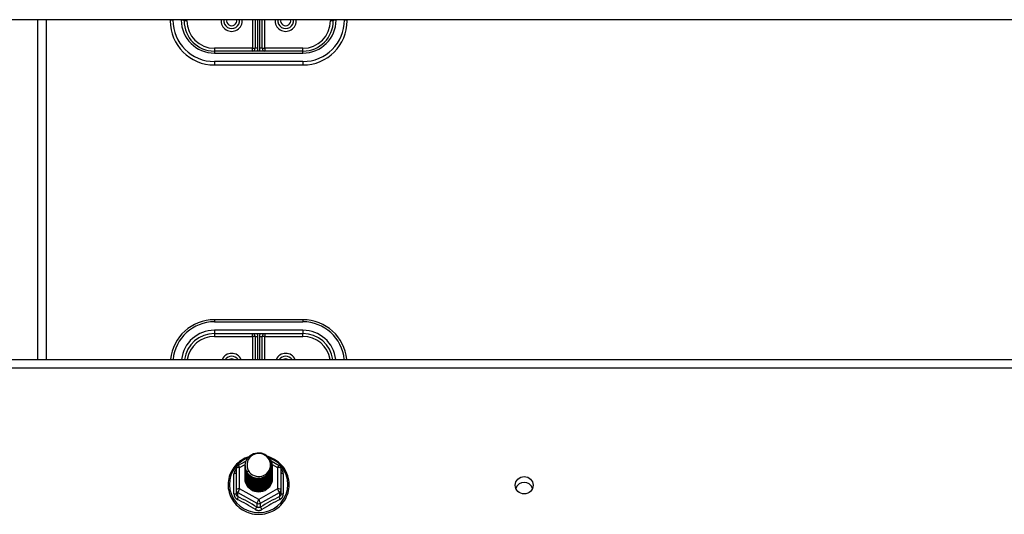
# Model space of a CAD drawing. Header units: inches. Extents: x 96 to 240, y 74 to 100.
# Tile 39 of 65: x 181.91 to 193.03, y 81.5 to 87.09. Entities that reach past the tile are written whole.
import ezdxf

# ---------------------------------------------------------------- set-up
doc = ezdxf.new("R2010")
doc.units = ezdxf.units.IN
doc.header["$MEASUREMENT"] = 0
doc.layers.add('Visible Edges(ANSI)', color=7, linetype='Continuous', lineweight=25)
doc.layers.add('Visible Tangent Edges(ANSI)', color=7, linetype='Continuous', lineweight=25)

msp = doc.modelspace()

# ---------------------------------------------------------------- linework, layer by layer
at = {"layer": 'Visible Edges(ANSI)'}
for p, q in [((238.608, 87.091), (168.974, 87.091)), ((182.108, 87.091), (182.108, 83.25)), ((183.608, 87.091), (183.608, 87.079)), ((183.765, 87.079), (183.765, 87.091)), ((184.568, 87.091), (184.568, 86.768)), ((184.647, 86.768), (184.647, 87.091)), ((185.45, 87.091), (185.45, 87.079)), ((185.608, 87.079), (185.608, 87.091)), ((185.108, 86.736), (184.108, 86.736)), ((184.108, 86.579), (185.108, 86.579)), ((185.108, 83.699), (184.108, 83.699)), ((184.108, 83.542), (185.108, 83.542)), ((184.568, 83.51), (184.568, 83.25)), ((184.647, 83.25), (184.647, 83.51)), ((168.974, 83.25), (238.608, 83.25)), ((184.374, 82.052), (184.464, 82.102)), ((184.749, 82.104), (184.841, 82.052)), ((184.354, 82.018), (184.354, 81.778)), ((184.454, 82.05), (184.454, 82.051)), ((184.454, 82.038), (184.454, 82.038)), ((184.454, 82.025), (184.454, 82.026)), ((184.454, 82.013), (184.454, 82.013)), ((184.454, 82), (184.454, 82.001)), ((184.761, 82.044), (184.761, 82.045)), ((184.761, 82.032), (184.761, 82.032)), ((184.761, 82.019), (184.761, 82.019)), ((184.761, 82.007), (184.761, 82.007)), ((184.761, 81.994), (184.761, 81.994)), ((184.862, 81.778), (184.862, 82.018)), ((184.454, 81.988), (184.454, 81.988)), ((184.454, 81.975), (184.454, 81.976)), ((184.454, 81.963), (184.454, 81.963)), ((184.454, 81.95), (184.454, 81.951)), ((184.454, 81.938), (184.454, 81.938)), ((184.454, 81.925), (184.454, 81.925)), ((184.454, 81.912), (184.454, 81.913)), ((184.761, 81.981), (184.761, 81.982)), ((184.761, 81.969), (184.761, 81.969)), ((184.761, 81.956), (184.761, 81.957)), ((184.761, 81.944), (184.761, 81.944)), ((184.761, 81.931), (184.761, 81.932)), ((184.761, 81.919), (184.761, 81.919)), ((184.354, 81.778), (184.354, 81.733)), ((184.862, 81.733), (184.862, 81.778)), ((184.589, 81.764), (184.588, 81.757))]:
    msp.add_line(p, q, dxfattribs=at)
at = {"layer": 'Visible Edges(ANSI)', "flags": 128}
for points in [[(184.496, 82.151), (184.474, 82.143), (184.452, 82.133), (184.432, 82.122), (184.412, 82.11), (184.393, 82.096), (184.375, 82.081), (184.358, 82.065), (184.342, 82.048), (184.328, 82.03), (184.315, 82.011), (184.303, 81.991), (184.292, 81.971), (184.284, 81.949), (184.276, 81.928), (184.27, 81.905), (184.266, 81.883), (184.264, 81.86), (184.263, 81.837), (184.263, 81.814), (184.265, 81.791), (184.269, 81.768), (184.275, 81.746), (184.282, 81.724), (184.29, 81.703), (184.3, 81.682), (184.312, 81.662), (184.325, 81.643), (184.339, 81.624), (184.354, 81.607), (184.371, 81.591), (184.389, 81.576), (184.407, 81.562), (184.427, 81.549), (184.448, 81.538), (184.469, 81.528), (184.491, 81.52), (184.513, 81.513), (184.536, 81.507), (184.559, 81.503), (184.583, 81.501), (184.606, 81.5), (184.63, 81.5), (184.653, 81.503), (184.677, 81.507), (184.7, 81.512), (184.722, 81.519), (184.744, 81.527), (184.765, 81.537), (184.786, 81.548), (184.806, 81.56), (184.825, 81.574), (184.842, 81.589), (184.859, 81.605), (184.875, 81.622), (184.889, 81.641), (184.902, 81.66), (184.914, 81.68), (184.924, 81.7), (184.933, 81.722), (184.94, 81.744), (184.946, 81.766), (184.95, 81.789), (184.952, 81.811), (184.953, 81.834)], [(184.475, 81.977), (184.459, 82.016), (184.454, 82.057), (184.462, 82.098), (184.482, 82.135), (184.512, 82.165), (184.55, 82.186), (184.592, 82.196), (184.636, 82.193), (184.677, 82.179), (184.713, 82.154), (184.74, 82.121), (184.757, 82.081), (184.761, 82.038), (184.753, 81.996), (184.733, 81.958), (184.703, 81.927), (184.666, 81.905), (184.623, 81.894), (184.579, 81.895), (184.538, 81.908), (184.502, 81.932), (184.475, 81.964), (184.459, 82.003), (184.454, 82.044)], [(184.492, 82.122), (184.491, 82.119), (184.489, 82.117), (184.488, 82.114), (184.487, 82.112), (184.486, 82.109), (184.485, 82.106), (184.484, 82.104), (184.483, 82.101), (184.482, 82.098), (184.482, 82.096), (184.481, 82.093), (184.48, 82.09), (184.48, 82.087), (184.479, 82.085), (184.479, 82.082), (184.479, 82.079), (184.478, 82.076), (184.478, 82.073), (184.478, 82.071), (184.478, 82.068), (184.478, 82.065), (184.478, 82.062), (184.478, 82.059), (184.478, 82.057)], [(184.494, 81.952), (184.516, 81.934), (184.543, 81.919), (184.571, 81.911), (184.601, 81.907), (184.631, 81.91), (184.66, 81.918), (184.686, 81.932), (184.71, 81.951), (184.728, 81.974), (184.742, 82), (184.75, 82.028), (184.752, 82.057), (184.747, 82.086), (184.736, 82.113), (184.72, 82.138), (184.699, 82.159), (184.674, 82.175), (184.645, 82.185), (184.616, 82.189), (184.586, 82.187), (184.557, 82.179), (184.531, 82.165), (184.509, 82.145), (184.492, 82.122)], [(184.953, 81.834), (184.952, 81.861), (184.949, 81.887), (184.943, 81.913), (184.936, 81.938), (184.927, 81.963), (184.915, 81.986), (184.902, 82.009), (184.887, 82.031), (184.87, 82.052), (184.852, 82.071), (184.832, 82.089), (184.811, 82.105), (184.788, 82.12), (184.765, 82.132), (184.74, 82.143), (184.715, 82.153)], [(184.454, 82.05), (184.454, 82.046), (184.454, 82.041), (184.455, 82.037), (184.455, 82.033), (184.456, 82.028), (184.457, 82.024), (184.458, 82.019), (184.459, 82.015), (184.46, 82.011), (184.461, 82.006), (184.463, 82.002), (184.464, 81.998), (184.466, 81.994), (184.468, 81.99), (184.47, 81.986), (184.472, 81.982), (184.474, 81.978), (184.477, 81.974), (184.479, 81.97), (184.482, 81.966), (184.485, 81.963), (184.488, 81.959), (184.491, 81.956), (184.494, 81.952)], [(184.454, 82.038), (184.455, 82.019), (184.459, 82), (184.466, 81.982), (184.475, 81.965), (184.486, 81.949), (184.499, 81.934), (184.514, 81.922), (184.531, 81.911), (184.549, 81.903), (184.568, 81.897), (184.588, 81.894), (184.608, 81.893), (184.628, 81.894), (184.647, 81.898), (184.666, 81.905), (184.684, 81.913), (184.701, 81.925), (184.716, 81.938), (184.729, 81.952), (184.741, 81.969), (184.75, 81.987), (184.756, 82.005), (184.76, 82.024), (184.761, 82.044)], [(184.761, 82.038), (184.761, 82.018), (184.757, 81.998), (184.751, 81.979), (184.743, 81.96), (184.732, 81.943), (184.718, 81.928), (184.703, 81.914), (184.686, 81.902), (184.668, 81.893), (184.648, 81.886), (184.628, 81.882), (184.608, 81.88), (184.587, 81.881), (184.567, 81.885), (184.547, 81.892), (184.529, 81.9), (184.512, 81.911), (184.497, 81.925), (184.484, 81.94), (184.473, 81.956), (184.464, 81.974), (184.458, 81.993), (184.455, 82.012), (184.454, 82.032)], [(184.454, 82.025), (184.455, 82.006), (184.459, 81.987), (184.466, 81.969), (184.475, 81.952), (184.486, 81.936), (184.499, 81.922), (184.514, 81.909), (184.531, 81.899), (184.549, 81.891), (184.568, 81.885), (184.588, 81.881), (184.608, 81.88), (184.628, 81.882), (184.647, 81.886), (184.666, 81.892), (184.684, 81.901), (184.701, 81.912), (184.716, 81.925), (184.729, 81.94), (184.741, 81.956), (184.75, 81.974), (184.756, 81.993), (184.76, 82.012), (184.761, 82.032)], [(184.761, 82.026), (184.761, 82.005), (184.757, 81.985), (184.751, 81.966), (184.743, 81.948), (184.732, 81.931), (184.718, 81.915), (184.703, 81.901), (184.686, 81.89), (184.668, 81.881), (184.648, 81.874), (184.628, 81.869), (184.608, 81.868), (184.587, 81.869), (184.567, 81.873), (184.547, 81.879), (184.529, 81.888), (184.512, 81.899), (184.497, 81.912), (184.484, 81.927), (184.473, 81.944), (184.464, 81.961), (184.458, 81.98), (184.455, 82), (184.454, 82.019)], [(184.454, 82.013), (184.455, 81.994), (184.459, 81.975), (184.466, 81.957), (184.475, 81.94), (184.486, 81.924), (184.499, 81.909), (184.514, 81.897), (184.531, 81.886), (184.549, 81.878), (184.568, 81.872), (184.588, 81.868), (184.608, 81.867), (184.628, 81.869), (184.647, 81.873), (184.666, 81.88), (184.684, 81.888), (184.701, 81.899), (184.716, 81.912), (184.729, 81.927), (184.741, 81.944), (184.75, 81.961), (184.756, 81.98), (184.76, 81.999), (184.761, 82.019)], [(184.761, 82.013), (184.761, 81.993), (184.757, 81.973), (184.751, 81.954), (184.743, 81.935), (184.732, 81.918), (184.718, 81.903), (184.703, 81.889), (184.686, 81.877), (184.668, 81.868), (184.648, 81.861), (184.628, 81.857), (184.608, 81.855), (184.587, 81.856), (184.567, 81.86), (184.547, 81.866), (184.529, 81.875), (184.512, 81.886), (184.497, 81.899), (184.484, 81.914), (184.473, 81.931), (184.464, 81.949), (184.458, 81.968), (184.455, 81.987), (184.454, 82.007)], [(184.454, 82), (184.455, 81.981), (184.459, 81.962), (184.466, 81.944), (184.475, 81.927), (184.486, 81.911), (184.499, 81.897), (184.514, 81.884), (184.531, 81.874), (184.549, 81.865), (184.568, 81.859), (184.588, 81.856), (184.608, 81.855), (184.628, 81.856), (184.647, 81.86), (184.666, 81.867), (184.684, 81.876), (184.701, 81.887), (184.716, 81.9), (184.729, 81.915), (184.741, 81.931), (184.75, 81.949), (184.756, 81.968), (184.76, 81.987), (184.761, 82.007)], [(184.761, 82), (184.761, 81.98), (184.757, 81.96), (184.751, 81.941), (184.743, 81.923), (184.732, 81.906), (184.718, 81.89), (184.703, 81.876), (184.686, 81.865), (184.668, 81.855), (184.648, 81.849), (184.628, 81.844), (184.608, 81.843), (184.587, 81.844), (184.567, 81.848), (184.547, 81.854), (184.529, 81.863), (184.512, 81.874), (184.497, 81.887), (184.484, 81.902), (184.473, 81.918), (184.464, 81.936), (184.458, 81.955), (184.455, 81.975), (184.454, 81.994)], [(184.454, 81.988), (184.455, 81.969), (184.459, 81.95), (184.466, 81.932), (184.475, 81.915), (184.486, 81.899), (184.499, 81.884), (184.514, 81.872), (184.531, 81.861), (184.549, 81.853), (184.568, 81.847), (184.588, 81.843), (184.608, 81.842), (184.628, 81.844), (184.647, 81.848), (184.666, 81.854), (184.684, 81.863), (184.701, 81.874), (184.716, 81.887), (184.729, 81.902), (184.741, 81.919), (184.75, 81.936), (184.756, 81.955), (184.76, 81.974), (184.761, 81.994)], [(184.492, 81.991), (184.491, 81.991), (184.491, 81.99), (184.49, 81.99), (184.489, 81.989), (184.489, 81.988), (184.488, 81.988), (184.487, 81.987), (184.486, 81.987), (184.486, 81.986), (184.485, 81.985), (184.484, 81.985), (184.484, 81.984), (184.483, 81.984), (184.482, 81.983), (184.481, 81.982), (184.481, 81.982), (184.48, 81.981), (184.479, 81.981), (184.479, 81.98), (184.478, 81.979), (184.477, 81.979), (184.476, 81.978), (184.476, 81.978), (184.475, 81.977)], [(184.478, 82.057), (184.478, 82.054), (184.478, 82.051), (184.478, 82.048), (184.478, 82.045), (184.478, 82.043), (184.478, 82.04), (184.478, 82.037), (184.479, 82.034), (184.479, 82.031), (184.479, 82.029), (184.48, 82.026), (184.481, 82.023), (184.481, 82.02), (184.482, 82.018), (184.483, 82.015), (184.483, 82.012), (184.484, 82.01), (184.485, 82.007), (184.486, 82.004), (184.487, 82.002), (184.488, 81.999), (184.49, 81.997), (184.491, 81.994), (184.492, 81.991)], [(184.761, 81.988), (184.761, 81.968), (184.757, 81.948), (184.751, 81.928), (184.743, 81.91), (184.732, 81.893), (184.718, 81.877), (184.703, 81.864), (184.686, 81.852), (184.668, 81.843), (184.648, 81.836), (184.628, 81.832), (184.608, 81.83), (184.587, 81.831), (184.567, 81.835), (184.547, 81.841), (184.529, 81.85), (184.512, 81.861), (184.497, 81.874), (184.484, 81.889), (184.473, 81.906), (184.464, 81.924), (184.458, 81.943), (184.455, 81.962), (184.454, 81.982)], [(184.454, 81.975), (184.455, 81.956), (184.459, 81.937), (184.466, 81.919), (184.475, 81.902), (184.486, 81.886), (184.499, 81.872), (184.514, 81.859), (184.531, 81.849), (184.549, 81.84), (184.568, 81.834), (184.588, 81.831), (184.608, 81.83), (184.628, 81.831), (184.647, 81.835), (184.666, 81.842), (184.684, 81.851), (184.701, 81.862), (184.716, 81.875), (184.729, 81.89), (184.741, 81.906), (184.75, 81.924), (184.756, 81.942), (184.76, 81.962), (184.761, 81.981)], [(184.761, 81.975), (184.761, 81.955), (184.757, 81.935), (184.751, 81.916), (184.743, 81.898), (184.732, 81.88), (184.718, 81.865), (184.703, 81.851), (184.686, 81.84), (184.668, 81.83), (184.648, 81.824), (184.628, 81.819), (184.608, 81.818), (184.587, 81.819), (184.567, 81.823), (184.547, 81.829), (184.529, 81.838), (184.512, 81.849), (184.497, 81.862), (184.484, 81.877), (184.473, 81.893), (184.464, 81.911), (184.458, 81.93), (184.455, 81.949), (184.454, 81.969)], [(184.454, 81.963), (184.455, 81.944), (184.459, 81.925), (184.466, 81.907), (184.475, 81.889), (184.486, 81.874), (184.499, 81.859), (184.514, 81.847), (184.531, 81.836), (184.549, 81.828), (184.568, 81.822), (184.588, 81.818), (184.608, 81.817), (184.628, 81.819), (184.647, 81.823), (184.666, 81.829), (184.684, 81.838), (184.701, 81.849), (184.716, 81.862), (184.729, 81.877), (184.741, 81.894), (184.75, 81.911), (184.756, 81.93), (184.76, 81.949), (184.761, 81.969)], [(184.761, 81.963), (184.761, 81.943), (184.757, 81.923), (184.751, 81.903), (184.743, 81.885), (184.732, 81.868), (184.718, 81.852), (184.703, 81.839), (184.686, 81.827), (184.668, 81.818), (184.648, 81.811), (184.628, 81.807), (184.608, 81.805), (184.587, 81.806), (184.567, 81.81), (184.547, 81.816), (184.529, 81.825), (184.512, 81.836), (184.497, 81.849), (184.484, 81.864), (184.473, 81.881), (184.464, 81.899), (184.458, 81.918), (184.455, 81.937), (184.454, 81.957)], [(184.454, 81.95), (184.455, 81.931), (184.459, 81.912), (184.466, 81.894), (184.475, 81.877), (184.486, 81.861), (184.499, 81.847), (184.514, 81.834), (184.531, 81.824), (184.549, 81.815), (184.568, 81.809), (184.588, 81.806), (184.608, 81.805), (184.628, 81.806), (184.647, 81.81), (184.666, 81.817), (184.684, 81.826), (184.701, 81.837), (184.716, 81.85), (184.729, 81.865), (184.741, 81.881), (184.75, 81.899), (184.756, 81.917), (184.76, 81.937), (184.761, 81.956)], [(184.761, 81.95), (184.761, 81.93), (184.757, 81.91), (184.751, 81.891), (184.743, 81.872), (184.732, 81.855), (184.718, 81.84), (184.703, 81.826), (184.686, 81.815), (184.668, 81.805), (184.648, 81.798), (184.628, 81.794), (184.608, 81.793), (184.587, 81.794), (184.567, 81.797), (184.547, 81.804), (184.529, 81.813), (184.512, 81.824), (184.497, 81.837), (184.484, 81.852), (184.473, 81.868), (184.464, 81.886), (184.458, 81.905), (184.455, 81.924), (184.454, 81.944)], [(184.454, 81.938), (184.455, 81.918), (184.459, 81.9), (184.466, 81.882), (184.475, 81.864), (184.486, 81.848), (184.499, 81.834), (184.514, 81.822), (184.531, 81.811), (184.549, 81.803), (184.568, 81.797), (184.588, 81.793), (184.608, 81.792), (184.628, 81.794), (184.647, 81.798), (184.666, 81.804), (184.684, 81.813), (184.701, 81.824), (184.716, 81.837), (184.729, 81.852), (184.741, 81.869), (184.75, 81.886), (184.756, 81.905), (184.76, 81.924), (184.761, 81.944)], [(184.761, 81.938), (184.761, 81.918), (184.757, 81.898), (184.751, 81.878), (184.743, 81.86), (184.732, 81.843), (184.718, 81.827), (184.703, 81.814), (184.686, 81.802), (184.668, 81.793), (184.648, 81.786), (184.628, 81.782), (184.608, 81.78), (184.587, 81.781), (184.567, 81.785), (184.547, 81.791), (184.529, 81.8), (184.512, 81.811), (184.497, 81.824), (184.484, 81.839), (184.473, 81.856), (184.464, 81.874), (184.458, 81.892), (184.455, 81.912), (184.454, 81.931)], [(184.454, 81.925), (184.455, 81.906), (184.459, 81.887), (184.466, 81.869), (184.475, 81.852), (184.486, 81.836), (184.499, 81.822), (184.514, 81.809), (184.531, 81.799), (184.549, 81.79), (184.568, 81.784), (184.588, 81.781), (184.608, 81.78), (184.628, 81.781), (184.647, 81.785), (184.666, 81.792), (184.684, 81.801), (184.701, 81.812), (184.716, 81.825), (184.729, 81.84), (184.741, 81.856), (184.75, 81.874), (184.756, 81.892), (184.76, 81.912), (184.761, 81.931)], [(184.761, 81.925), (184.761, 81.905), (184.757, 81.885), (184.751, 81.866), (184.743, 81.847), (184.732, 81.83), (184.718, 81.815), (184.703, 81.801), (184.686, 81.789), (184.668, 81.78), (184.648, 81.773), (184.628, 81.769), (184.608, 81.768), (184.587, 81.769), (184.567, 81.772), (184.547, 81.779), (184.529, 81.787), (184.512, 81.798), (184.497, 81.812), (184.484, 81.827), (184.473, 81.843), (184.464, 81.861), (184.458, 81.88), (184.455, 81.899), (184.454, 81.919)], [(184.454, 81.912), (184.455, 81.893), (184.459, 81.875), (184.466, 81.856), (184.475, 81.839), (184.486, 81.823), (184.499, 81.809), (184.514, 81.797), (184.531, 81.786), (184.549, 81.778), (184.568, 81.772), (184.588, 81.768), (184.608, 81.767), (184.628, 81.769), (184.647, 81.773), (184.666, 81.779), (184.684, 81.788), (184.701, 81.799), (184.716, 81.812), (184.729, 81.827), (184.741, 81.843), (184.75, 81.861), (184.756, 81.88), (184.76, 81.899), (184.761, 81.919)], [(184.588, 81.757), (184.58, 81.758), (184.572, 81.76), (184.564, 81.762), (184.556, 81.765), (184.548, 81.768), (184.54, 81.771), (184.533, 81.775), (184.526, 81.779), (184.519, 81.784), (184.512, 81.788), (184.506, 81.794), (184.5, 81.799), (184.494, 81.805), (184.489, 81.811), (184.484, 81.818), (184.479, 81.824), (184.475, 81.831), (184.471, 81.838), (184.468, 81.846), (184.465, 81.853), (184.462, 81.861), (184.46, 81.868), (184.458, 81.876), (184.457, 81.884)], [(184.761, 81.913), (184.761, 81.913), (184.761, 81.912), (184.761, 81.912), (184.761, 81.912), (184.761, 81.912), (184.761, 81.912), (184.761, 81.912), (184.761, 81.912), (184.761, 81.912), (184.761, 81.912), (184.761, 81.912), (184.761, 81.912), (184.761, 81.911), (184.761, 81.911), (184.761, 81.911), (184.761, 81.911), (184.761, 81.911), (184.761, 81.911), (184.761, 81.911), (184.761, 81.911), (184.761, 81.911), (184.761, 81.911), (184.761, 81.911), (184.761, 81.91)]]:
    msp.add_lwpolyline(points, dxfattribs=at)
at = {"layer": 'Visible Edges(ANSI)'}
for centre, radius, start, end in [((184.108, 87.079), 0.5, 180, 270), ((184.108, 87.079), 0.343, 180, 270), ((184.303, 87.079), 0.0886, 172.0413, 7.9587), ((184.913, 87.079), 0.0886, 172.0413, 7.9587), ((185.108, 87.079), 0.343, 270, 0), ((185.108, 87.079), 0.5, 270, 0), ((184.537, 86.768), 0.0315, 270, 0), ((184.679, 86.768), 0.0315, 180, 270), ((184.108, 83.199), 0.5, 90, 174.096), ((185.108, 83.199), 0.5, 5.904, 90), ((184.108, 83.199), 0.343, 90, 171.3641), ((184.537, 83.51), 0.0315, 0, 90), ((184.679, 83.51), 0.0315, 90, 180), ((185.108, 83.199), 0.343, 8.6359, 90), ((184.303, 83.199), 0.0886, 35.4926, 144.5074), ((184.913, 83.199), 0.0886, 35.4926, 144.5074), ((184.393, 82.018), 0.0394, 119.1745, 180), ((184.822, 82.018), 0.0394, 0, 60.8255)]:
    msp.add_arc(centre, radius, start, end, dxfattribs=at)
for centre, major_axis, start_param, end_param in [((184.608, 82.057), (0.134, 0), 3.671471, 8.899926), ((184.608, 81.908), (-0.158, 0), 6.031816, 9.674875), ((184.608, 82.052), (0.154, 0), 3.669461, 3.875388), ((187.608, 81.764), (0.1, 0), 0.333879, 2.807714)]:
    msp.add_ellipse(centre, major_axis=major_axis, ratio=0.966998, start_param=start_param, end_param=end_param, dxfattribs=at)
msp.add_ellipse((187.608, 81.828), major_axis=(-0.101, 0), ratio=0.966998, dxfattribs=at)
at = {"layer": 'Visible Tangent Edges(ANSI)'}
for p, q in [((182.207, 87.091), (182.207, 83.25)), ((183.639, 87.087), (183.639, 87.091)), ((183.734, 87.091), (183.734, 87.087)), ((183.797, 87.079), (183.765, 87.079)), ((183.797, 87.079), (183.797, 87.091)), ((184.537, 87.091), (184.537, 86.768)), ((184.6, 86.768), (184.6, 87.091)), ((184.616, 87.091), (184.616, 86.768)), ((184.679, 86.768), (184.679, 87.091)), ((185.419, 87.091), (185.419, 87.079)), ((185.45, 87.079), (185.419, 87.079)), ((185.482, 87.087), (185.482, 87.091)), ((185.576, 87.091), (185.576, 87.087)), ((184.537, 86.768), (184.108, 86.768)), ((184.108, 86.768), (184.108, 86.736)), ((184.108, 86.736), (184.108, 86.713)), ((184.108, 86.713), (185.108, 86.713)), ((184.537, 86.736), (184.537, 86.768)), ((184.537, 86.768), (184.568, 86.768)), ((184.6, 86.768), (184.568, 86.768)), ((184.647, 86.768), (184.616, 86.768)), ((184.647, 86.768), (184.679, 86.768)), ((185.108, 86.768), (184.679, 86.768)), ((184.679, 86.768), (184.679, 86.736)), ((185.108, 86.736), (185.108, 86.768)), ((185.108, 86.713), (185.108, 86.736)), ((185.108, 86.618), (184.108, 86.618)), ((184.108, 86.618), (184.108, 86.579)), ((185.108, 86.618), (185.108, 86.579)), ((184.108, 83.699), (184.108, 83.676)), ((184.108, 83.676), (185.108, 83.676)), ((185.108, 83.699), (185.108, 83.676)), ((185.108, 83.581), (184.108, 83.581)), ((184.108, 83.581), (184.108, 83.542)), ((185.108, 83.581), (185.108, 83.542)), ((184.108, 83.542), (184.108, 83.51)), ((184.108, 83.51), (184.537, 83.51)), ((184.537, 83.51), (184.537, 83.542)), ((184.537, 83.51), (184.537, 83.25)), ((184.568, 83.51), (184.537, 83.51)), ((184.568, 83.51), (184.6, 83.51)), ((184.6, 83.25), (184.6, 83.51)), ((184.616, 83.51), (184.616, 83.25)), ((184.616, 83.51), (184.647, 83.51)), ((184.679, 83.51), (184.647, 83.51)), ((184.679, 83.542), (184.679, 83.51)), ((184.679, 83.51), (185.108, 83.51)), ((184.679, 83.25), (184.679, 83.51)), ((185.108, 83.51), (185.108, 83.542)), ((168.974, 83.157), (238.608, 83.157)), ((184.393, 82.028), (184.455, 82.062)), ((184.393, 81.788), (184.393, 82.028)), ((184.76, 82.062), (184.822, 82.028)), ((184.822, 82.028), (184.822, 81.788)), ((184.329, 81.73), (184.329, 81.958)), ((184.886, 81.958), (184.886, 81.73)), ((184.608, 81.668), (184.393, 81.788)), ((184.822, 81.788), (184.608, 81.668)), ((184.373, 81.745), (184.588, 81.625)), ((184.373, 81.7), (184.373, 81.745)), ((184.627, 81.625), (184.842, 81.745)), ((184.842, 81.745), (184.842, 81.7)), ((184.588, 81.625), (184.588, 81.581)), ((184.627, 81.581), (184.627, 81.625))]:
    msp.add_line(p, q, dxfattribs=at)
at = {"layer": 'Visible Tangent Edges(ANSI)', "flags": 128}
for points in [[(184.354, 82.01), (184.352, 82.008), (184.35, 82.007), (184.348, 82.005), (184.347, 82.003), (184.345, 82.001), (184.343, 81.999), (184.342, 81.997), (184.341, 81.995), (184.339, 81.992), (184.338, 81.99), (184.337, 81.988), (184.336, 81.986), (184.335, 81.983), (184.334, 81.981), (184.333, 81.979), (184.332, 81.976), (184.332, 81.974), (184.331, 81.972), (184.331, 81.969), (184.33, 81.967), (184.33, 81.965), (184.33, 81.962), (184.33, 81.96), (184.329, 81.958)], [(184.886, 81.958), (184.886, 81.96), (184.886, 81.962), (184.885, 81.965), (184.885, 81.967), (184.885, 81.969), (184.884, 81.972), (184.884, 81.974), (184.883, 81.976), (184.882, 81.979), (184.881, 81.981), (184.881, 81.983), (184.88, 81.986), (184.878, 81.988), (184.877, 81.99), (184.876, 81.992), (184.875, 81.995), (184.873, 81.997), (184.872, 81.999), (184.87, 82.001), (184.869, 82.003), (184.867, 82.005), (184.865, 82.007), (184.863, 82.008), (184.862, 82.01)], [(184.329, 81.73), (184.33, 81.727), (184.33, 81.724), (184.33, 81.721), (184.331, 81.717), (184.331, 81.714), (184.332, 81.711), (184.333, 81.708), (184.334, 81.705), (184.335, 81.702), (184.336, 81.699), (184.338, 81.696), (184.34, 81.693), (184.341, 81.691), (184.343, 81.688), (184.345, 81.685), (184.347, 81.683), (184.349, 81.681), (184.351, 81.679), (184.354, 81.676), (184.356, 81.674), (184.359, 81.673), (184.361, 81.671), (184.364, 81.669), (184.367, 81.668)], [(184.373, 81.7), (184.372, 81.701), (184.371, 81.702), (184.369, 81.703), (184.368, 81.704), (184.367, 81.705), (184.365, 81.706), (184.364, 81.707), (184.363, 81.708), (184.362, 81.709), (184.361, 81.71), (184.36, 81.712), (184.359, 81.713), (184.358, 81.715), (184.357, 81.716), (184.357, 81.718), (184.356, 81.719), (184.356, 81.721), (184.355, 81.723), (184.355, 81.724), (184.354, 81.726), (184.354, 81.728), (184.354, 81.73), (184.354, 81.731), (184.354, 81.733)], [(184.862, 81.733), (184.862, 81.731), (184.861, 81.73), (184.861, 81.728), (184.861, 81.726), (184.861, 81.724), (184.86, 81.723), (184.86, 81.721), (184.859, 81.719), (184.859, 81.718), (184.858, 81.716), (184.857, 81.715), (184.856, 81.713), (184.855, 81.712), (184.854, 81.71), (184.853, 81.709), (184.852, 81.708), (184.851, 81.707), (184.85, 81.706), (184.849, 81.705), (184.847, 81.704), (184.846, 81.703), (184.845, 81.702), (184.843, 81.701), (184.842, 81.7)], [(184.848, 81.668), (184.851, 81.669), (184.854, 81.671), (184.857, 81.673), (184.859, 81.674), (184.862, 81.676), (184.864, 81.679), (184.866, 81.681), (184.868, 81.683), (184.87, 81.685), (184.872, 81.688), (184.874, 81.691), (184.876, 81.693), (184.877, 81.696), (184.879, 81.699), (184.88, 81.702), (184.881, 81.705), (184.882, 81.708), (184.883, 81.711), (184.884, 81.714), (184.885, 81.717), (184.885, 81.721), (184.886, 81.724), (184.886, 81.727), (184.886, 81.73)], [(184.57, 81.554), (184.573, 81.553), (184.576, 81.551), (184.579, 81.55), (184.582, 81.548), (184.585, 81.547), (184.588, 81.546), (184.591, 81.545), (184.595, 81.545), (184.598, 81.544), (184.601, 81.544), (184.604, 81.544), (184.608, 81.544), (184.611, 81.544), (184.614, 81.544), (184.617, 81.544), (184.621, 81.545), (184.624, 81.546), (184.627, 81.546), (184.63, 81.547), (184.633, 81.548), (184.636, 81.55), (184.639, 81.551), (184.642, 81.553), (184.645, 81.554)], [(184.627, 81.581), (184.626, 81.58), (184.624, 81.579), (184.623, 81.578), (184.621, 81.577), (184.62, 81.577), (184.618, 81.576), (184.616, 81.576), (184.615, 81.575), (184.613, 81.575), (184.611, 81.575), (184.609, 81.575), (184.608, 81.574), (184.606, 81.575), (184.604, 81.575), (184.603, 81.575), (184.601, 81.575), (184.599, 81.576), (184.597, 81.576), (184.596, 81.577), (184.594, 81.577), (184.593, 81.578), (184.591, 81.579), (184.589, 81.58), (184.588, 81.581)]]:
    msp.add_lwpolyline(points, dxfattribs=at)
at = {"layer": 'Visible Tangent Edges(ANSI)'}
for centre, radius, start, end in [((184.108, 87.087), 0.469, 180, 270), ((184.108, 87.087), 0.374, 180, 270), ((184.108, 87.079), 0.311, 180, 270), ((184.303, 87.079), 0.12, 174.1375, 5.8625), ((184.303, 87.079), 0.0571, 167.5933, 12.4067), ((184.913, 87.079), 0.12, 174.1375, 5.8625), ((184.913, 87.079), 0.0571, 167.5933, 12.4067), ((185.108, 87.087), 0.469, 270, 0), ((185.108, 87.087), 0.374, 270, 0), ((185.108, 87.079), 0.311, 270, 0), ((184.537, 86.768), 0.063, 330, 0), ((184.679, 86.768), 0.063, 180, 210), ((184.108, 83.207), 0.469, 90, 174.684), ((185.108, 83.207), 0.469, 5.316, 90), ((184.108, 83.207), 0.374, 90, 173.3355), ((185.108, 83.207), 0.374, 6.6645, 90), ((184.108, 83.199), 0.311, 90, 170.4818), ((184.537, 83.51), 0.063, 0, 30), ((184.679, 83.51), 0.063, 150, 180), ((185.108, 83.199), 0.311, 9.5182, 90), ((184.303, 83.199), 0.12, 25.3603, 154.6397), ((184.303, 83.199), 0.0571, 64.2803, 115.7197), ((184.913, 83.199), 0.12, 25.3603, 154.6397), ((184.913, 83.199), 0.0571, 64.2803, 115.7197)]:
    msp.add_arc(centre, radius, start, end, dxfattribs=at)
for centre, major_axis, ratio, start_param, end_param in [((183.639, 87.079), (-0.0315, 0), 0.254784, 4.712389, 6.283185), ((183.734, 87.079), (0.0315, 0), 0.254784, 0, 1.570796), ((185.482, 87.079), (-0.0315, 0), 0.254784, 4.712389, 6.283185), ((185.576, 87.079), (0.0315, 0), 0.254784, 0, 1.570796), ((184.608, 81.84), (0.331, 0), 0.966998, 1.955468, 7.482801), ((184.393, 82.018), (-0.0394, 0), 0.254784, 4.712389, 6.283185), ((184.393, 82.018), (-0.0192, 0.0344), 0.127392, 4.936728, 6.283185), ((184.822, 82.018), (0.0192, 0.0344), 0.127392, 0, 1.346458), ((184.822, 82.018), (0.0394, 0), 0.254784, 0, 1.570796), ((184.314, 81.973), (0.0394, 0), 0.420933, 5.107073, 6.283185), ((184.901, 81.973), (-0.0394, 0), 0.420933, 0, 1.176113), ((184.393, 81.778), (-0.0394, 0), 0.254784, 4.712389, 6.283185), ((184.393, 81.778), (-0.0394, 0), 0.966998, 0, 1.047198), ((184.393, 81.778), (-0.0192, -0.0344), 0.127392, 4.48805, 6.058847), ((184.822, 81.778), (0.0394, 0), 0.254784, 0, 1.570796), ((184.822, 81.778), (0.0192, -0.0344), 0.127392, 0.224339, 1.795135), ((184.822, 81.778), (0.0394, 0), 0.966998, 5.235988, 6.283185), ((184.314, 81.733), (0.0394, 0), 0.080687, 5.107073, 6.283185), ((184.354, 81.667), (0.0178, 0.0351), 0.295528, 4.874003, 6.050115), ((184.469, 81.444), (0.573, -0.342), 0.220649, 1.524932, 1.878631), ((184.481, 81.464), (-0.605, 0.361), 0.220649, 4.666525, 5.020223), ((184.608, 81.658), (-0.0192, -0.0344), 0.127392, 4.48805, 6.058847), ((184.608, 81.658), (0.0192, -0.0344), 0.127392, 0.224339, 1.795135), ((184.735, 81.464), (-0.605, -0.361), 0.220649, 4.404555, 4.758253), ((184.747, 81.444), (0.573, 0.342), 0.220649, 1.262962, 1.61666), ((184.862, 81.667), (-0.0178, 0.0351), 0.295528, 0.23307, 1.409183), ((184.901, 81.733), (-0.0394, 0), 0.080687, 0, 1.176113), ((184.568, 81.548), (0.0205, 0.0336), 0.044718, 0.222707, 1.398819), ((184.608, 81.658), (0.0394, 0), 0.966998, 4.18879, 5.235988), ((184.647, 81.548), (-0.0205, 0.0336), 0.044718, 4.884366, 6.060479)]:
    msp.add_ellipse(centre, major_axis=major_axis, ratio=ratio, start_param=start_param, end_param=end_param, dxfattribs=at)

doc.saveas('drawing.dxf')
